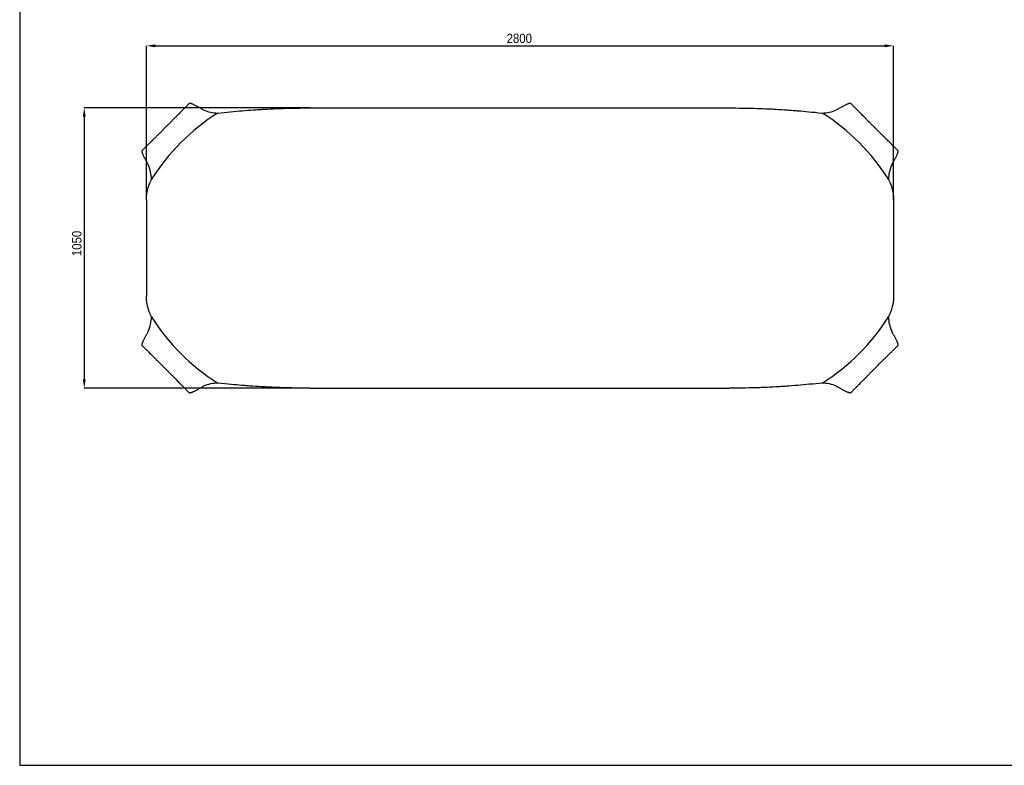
# Model space of a CAD drawing. Header units: millimetres. Extents: x -171 to 1245, y 5 to 522.
# Tile 8 of 14: x 507 to 876, y 6 to 285. Entities that reach past the tile are written whole.
import ezdxf

# ---------------------------------------------------------------- set-up
doc = ezdxf.new("R2010")
doc.units = ezdxf.units.MM
doc.header["$PDSIZE"] = -1
doc.linetypes.add('SLD-Solido', pattern=[0])
doc.layers.add('QUOTE', color=1, linetype='SLD-Solido')
doc.layers.add('SCHIZZI', color=9, linetype='Continuous')
doc.styles.add('SLDTEXTSTYLE1', font='GOTHIC.TTF', dxfattribs={"width": 0.913})
doc.dimstyles.new('SLDDIMSTYLE0', dxfattribs={"dimtxt": 3.5, "dimasz": 3.302, "dimexe": 0, "dimexo": 0.0625, "dimgap": 0.875, "dimtad": 1, "dimdec": 1, "dimlfac": 10, "dimrnd": 1e-09, "dimzin": 12, "dimdsep": 46, "dimtxsty": 'SLDTEXTSTYLE1', "dimsah": 1, "dimcen": 0.09, "dimadec": 0, "dimazin": 3, "dimtfac": 1, "dimtdec": 1, "dimtofl": 0, "dimtmove": 0, "dimatfit": 3, "dimfxl": 1, "dimfrac": 2, "dimtolj": 1, "dimtzin": 12, "dimarcsym": 0})

# ---------------------------------------------------------------- blocks, each defined once
blk = doc.blocks.new('*D27')
at = {"layer": 'Defpoints', "color": 0, "transparency": 16777216}
for p in [(834.63, 275.35), (554.63, 217.6), (834.63, 217.6)]:
    blk.add_point(p, dxfattribs=at)
at = {"layer": 'QUOTE', "color": 0, "lineweight": -2, "transparency": 16777216}
for p, q in [((554.63, 217.67), (554.63, 275.35)), ((557.93, 275.35), (831.32, 275.35)), ((834.63, 217.67), (834.63, 275.35))]:
    blk.add_line(p, q, dxfattribs=at)
at = {"layer": 'QUOTE', "color": 0, "transparency": 16777216}
for points in [[(557.93, 275.9), (557.93, 274.8), (554.63, 275.35)], [(831.32, 275.9), (831.32, 274.8), (834.63, 275.35)]]:
    blk.add_solid(points, dxfattribs=at)
at = {"layer": 'QUOTE', "color": 0, "transparency": 16777216, "insert": (694.37, 279.9), "char_height": 3.5, "attachment_point": 2, "style": 'SLDTEXTSTYLE1'}
blk.add_mtext('\\A1;2800', dxfattribs=at)
blk = doc.blocks.new('*D28')
at = {"layer": 'Defpoints', "color": 0, "transparency": 16777216}
for p in [(616.05, 252.06), (531.33, 147.06), (616.05, 147.06)]:
    blk.add_point(p, dxfattribs=at)
at = {"layer": 'QUOTE', "color": 0, "lineweight": -2, "transparency": 16777216}
for p, q in [((615.99, 252.06), (531.33, 252.06)), ((531.33, 248.76), (531.33, 150.36)), ((615.99, 147.06), (531.33, 147.06))]:
    blk.add_line(p, q, dxfattribs=at)
at = {"layer": 'QUOTE', "color": 0, "transparency": 16777216}
for points in [[(530.78, 248.76), (531.88, 248.76), (531.33, 252.06)], [(530.78, 150.36), (531.88, 150.36), (531.33, 147.06)]]:
    blk.add_solid(points, dxfattribs=at)
at = {"layer": 'QUOTE', "color": 0, "transparency": 16777216, "insert": (526.78, 201.29), "char_height": 3.5, "attachment_point": 2, "rotation": 90, "style": 'SLDTEXTSTYLE1'}
blk.add_mtext('\\A1;1050', dxfattribs=at)

msp = doc.modelspace()

# ---------------------------------------------------------------- linework, layer by layer
for p, q in [((616.0492, 252.058), (773.2046, 252.058)), ((571.6198, 242.91), (571.6368, 242.9078)), ((554.6269, 217.6037), (554.6269, 181.5124)), ((834.6269, 217.6037), (834.6269, 181.5124)), ((817.634, 156.2061), (817.617, 156.2082)), ((616.0492, 147.058), (773.2046, 147.058))]:
    msp.add_line(p, q)
for centre, radius, start, end in [((581.5418, 263.7566), 13.6, 245.708164, 269.176612), ((807.712, 263.7566), 13.6, 270.823388, 294.291836), ((624.1272, 182.5577), 80, 122.327674, 147.672326), ((765.1266, 182.5577), 80, 32.327674, 57.672326), ((542.9283, 225.1432), 13.6, 0.823388, 24.291836), ((846.3255, 225.1432), 13.6, 155.708164, 179.176612), ((542.9283, 173.9729), 13.6, 335.708164, 359.176612), ((624.1272, 216.5583), 80, 212.327674, 237.672326), ((765.1266, 216.5583), 80, 302.327674, 327.672326), ((846.3255, 173.9729), 13.6, 180.823388, 204.291836), ((581.5418, 135.3594), 13.6, 90.823388, 114.291836), ((807.712, 135.3594), 13.6, 65.708164, 89.176612)]:
    msp.add_arc(centre, radius, start, end)
for points, knots in [([(570.5382, 253.6246), (570.229, 253.3128), (569.6386, 252.7172), (568.7936, 251.8662), (568.0306, 251.0986), (567.349, 250.4131), (566.7751, 249.8364), (566.3003, 249.3594), (565.9162, 248.9736), (565.5872, 248.6433), (565.3129, 248.3679), (565.0781, 248.1323), (564.8286, 247.8807), (564.5494, 247.5947), (564.2394, 247.2745), (563.9419, 246.964), (563.6548, 246.6659), (563.3399, 246.3479), (563.0214, 246.0319), (562.6829, 245.7023), (562.3521, 245.3839), (562.0795, 245.1265), (561.8721, 244.923), (561.6743, 244.7245), (561.4473, 244.4884), (561.1921, 244.2192), (560.9237, 243.9415), (560.6516, 243.6618), (560.2919, 243.2957), (559.8526, 242.8551), (559.418, 242.4286), (559.0325, 242.0523), (558.664, 241.6903), (558.2234, 241.2569), (557.7078, 240.7492), (557.1171, 240.1677), (556.4516, 239.5107), (555.7117, 238.7772), (554.896, 237.9678), (554.0041, 237.0824), (553.3834, 236.467), (553.0603, 236.1468)], [0, 0, 0, 0, 0.05155446, 0.09847163, 0.14081749, 0.17864233, 0.21198551, 0.23637059, 0.25767947, 0.27592399, 0.2911138, 0.30336595, 0.31495124, 0.33305967, 0.3525049, 0.37369899, 0.39636918, 0.41515594, 0.43468125, 0.45508934, 0.47464737, 0.49131933, 0.50041279, 0.50927076, 0.52397034, 0.53956777, 0.55547508, 0.57169126, 0.58801854, 0.61943649, 0.65004672, 0.66735014, 0.68831956, 0.71311931, 0.74185413, 0.77459725, 0.81140246, 0.85231238, 0.89736271, 0.94658314, 1, 1, 1, 1]), ([(575.947, 251.3608), (575.7677, 251.4587), (575.4086, 251.655), (574.8771, 251.9507), (574.3551, 252.2415), (573.8468, 252.523), (573.3561, 252.79), (572.8881, 253.0371), (572.4475, 253.2579), (572.0403, 253.4454), (571.6711, 253.5943), (571.3436, 253.6996), (571.0605, 253.7572), (570.8266, 253.762), (570.6487, 253.7212), (570.5754, 253.6515), (570.5424, 253.6202)], [0, 0, 0, 0, 0.07259786, 0.14541644, 0.21848403, 0.29180335, 0.36537658, 0.43912284, 0.51272497, 0.58589113, 0.6584103, 0.73011487, 0.80105889, 0.87163324, 0.94234882, 1, 1, 1, 1]), ([(581.3463, 250.158), (582.9694, 250.3204), (584.548, 250.4758), (587.6165, 250.7648), (589.1062, 250.8983), (591.997, 251.1401), (593.3979, 251.2483), (595.4327, 251.3916), (596.0998, 251.4362), (597.0839, 251.4986), (597.4091, 251.5186), (597.8928, 251.5475), (598.0534, 251.557), (598.2931, 251.5709), (598.3729, 251.5755), (598.4922, 251.5823), (598.532, 251.5846), (598.5915, 251.588), (598.6114, 251.5891), (598.6411, 251.5908), (598.651, 251.5913), (598.6659, 251.5922), (598.6708, 251.5924), (598.6783, 251.5929), (598.6807, 251.593), (598.6845, 251.5932), (598.6857, 251.5933), (598.6882, 251.5934), (598.6891, 251.5935), (600.2501, 251.6813), (601.7529, 251.7533), (603.9223, 251.8411), (604.6313, 251.867), (605.6736, 251.9014), (606.0175, 251.9121), (606.528, 251.927), (606.6973, 251.9319), (606.9499, 251.9388), (607.0339, 251.9411), (607.1595, 251.9445), (607.2014, 251.9456), (607.264, 251.9472), (607.2849, 251.9478), (607.3162, 251.9486), (607.3266, 251.9489), (607.3422, 251.9493), (607.3474, 251.9494), (607.3553, 251.9496), (607.3579, 251.9497), (607.3618, 251.9498), (607.3631, 251.9498), (607.3657, 251.9499), (607.3673, 251.9499), (608.3529, 251.9754), (609.5687, 252.0019), (612.4623, 252.0432), (614.1402, 252.058), (616.0492, 252.058)], [0, 0, 0, 0, 0.125, 0.125, 0.25, 0.25, 0.375, 0.375, 0.4375, 0.4375, 0.46875, 0.46875, 0.484375, 0.484375, 0.4921875, 0.4921875, 0.49609375, 0.49609375, 0.49804688, 0.49804688, 0.49902344, 0.49902344, 0.49951172, 0.49951172, 0.49975586, 0.49975586, 0.49987793, 0.49987793, 0.5, 0.5, 0.625, 0.625, 0.6875, 0.6875, 0.71875, 0.71875, 0.734375, 0.734375, 0.7421875, 0.7421875, 0.74609375, 0.74609375, 0.74804688, 0.74804688, 0.74902344, 0.74902344, 0.74951172, 0.74951172, 0.74975586, 0.74975586, 0.74987793, 0.74987793, 0.75, 0.75, 0.875, 0.875, 1, 1, 1, 1]), ([(773.2046, 252.058), (776.4107, 252.058), (779.4602, 252.0156), (783.7999, 251.8959), (785.2073, 251.8467), (787.2597, 251.7607), (787.9341, 251.7299), (788.931, 251.6809), (789.2608, 251.6641), (789.7519, 251.6382), (789.915, 251.6295), (790.1587, 251.6162), (790.2398, 251.6118), (790.3612, 251.605), (790.4017, 251.6028), (790.4824, 251.5983), (790.5224, 251.596), (791.8668, 251.5204), (793.2534, 251.4328), (795.4575, 251.2763), (796.2129, 251.2201), (797.1831, 251.1443), (797.3784, 251.1289), (797.6733, 251.1054), (797.772, 251.0975), (797.8957, 251.0875), (797.9204, 251.0855), (797.9576, 251.0825), (797.97, 251.0815), (797.9855, 251.0803), (797.9886, 251.08), (797.9932, 251.0797), (797.9948, 251.0795), (797.9979, 251.0793), (797.9991, 251.0792), (798.0042, 251.0788), (798.0083, 251.0784), (798.0451, 251.0755), (798.078, 251.0728), (798.3758, 251.0486), (798.6514, 251.0258), (800.0839, 250.9052), (801.4044, 250.7873), (804.3942, 250.5058), (806.0636, 250.3417), (807.9075, 250.158)], [0, 0, 0, 0, 0.25, 0.25, 0.375, 0.375, 0.4375, 0.4375, 0.46875, 0.46875, 0.484375, 0.484375, 0.4921875, 0.4921875, 0.49609375, 0.49609375, 0.5, 0.5, 0.625, 0.625, 0.6875, 0.6875, 0.703125, 0.703125, 0.7109375, 0.7109375, 0.71289062, 0.71289062, 0.71386719, 0.71386719, 0.71411133, 0.71411133, 0.7142334, 0.7142334, 0.71435547, 0.71435547, 0.71484375, 0.71484375, 0.71875, 0.71875, 0.75, 0.75, 0.875, 0.875, 1, 1, 1, 1]), ([(818.7114, 253.6202), (818.6784, 253.6515), (818.6051, 253.7212), (818.4272, 253.762), (818.1933, 253.7573), (817.9102, 253.6996), (817.5827, 253.5943), (817.2135, 253.4454), (816.8063, 253.2579), (816.3657, 253.0371), (815.8977, 252.7901), (815.407, 252.523), (814.8987, 252.2415), (814.3767, 251.9507), (813.8452, 251.655), (813.4861, 251.4587), (813.3068, 251.3608)], [0, 0, 0, 0, 0.05765137, 0.12836699, 0.19894137, 0.26988542, 0.34159001, 0.4141092, 0.48727537, 0.56087749, 0.63462374, 0.70819694, 0.78151622, 0.85458375, 0.92740224, 1, 1, 1, 1]), ([(836.1935, 236.1468), (835.8817, 236.4559), (835.2861, 237.0464), (834.4351, 237.8914), (833.6674, 238.6543), (832.982, 239.336), (832.4052, 239.9099), (831.9282, 240.3847), (831.5425, 240.7688), (831.2122, 241.0977), (830.9367, 241.372), (830.7011, 241.6069), (830.4495, 241.8564), (830.1635, 242.1356), (829.8434, 242.4456), (829.5329, 242.743), (829.2348, 243.0302), (828.9167, 243.345), (828.6008, 243.6635), (828.2711, 244.002), (827.9528, 244.3328), (827.6954, 244.6054), (827.4919, 244.8129), (827.2934, 245.0107), (827.0573, 245.2377), (826.7881, 245.4928), (826.5103, 245.7612), (826.2306, 246.0333), (825.8646, 246.3931), (825.424, 246.8323), (824.9975, 247.2669), (824.6212, 247.6525), (824.2591, 248.0209), (823.8258, 248.4615), (823.3181, 248.9771), (822.7366, 249.5678), (822.0796, 250.2333), (821.3461, 250.9733), (820.5366, 251.7889), (819.6513, 252.6808), (819.0359, 253.3016), (818.7156, 253.6246)], [0, 0, 0, 0, 0.05155446, 0.09847163, 0.14081749, 0.17864233, 0.21198551, 0.23637059, 0.25767947, 0.27592399, 0.2911138, 0.30336595, 0.31495124, 0.33305967, 0.3525049, 0.37369899, 0.39636918, 0.41515594, 0.43468125, 0.45508934, 0.47464737, 0.49131933, 0.50041279, 0.50927076, 0.52397034, 0.53956777, 0.55547508, 0.57169126, 0.58801854, 0.61943649, 0.65004672, 0.66735014, 0.68831956, 0.71311931, 0.74185413, 0.77459725, 0.81140246, 0.85231238, 0.89736271, 0.94658314, 1, 1, 1, 1]), ([(553.0648, 236.1425), (553.0335, 236.1096), (552.9637, 236.0362), (552.923, 235.8584), (552.9277, 235.6245), (552.9853, 235.3414), (553.0906, 235.0138), (553.2395, 234.6446), (553.427, 234.2375), (553.6478, 233.7969), (553.8949, 233.3288), (554.1619, 232.8382), (554.4434, 232.3298), (554.7343, 231.8078), (555.03, 231.2763), (555.2262, 230.9172), (555.3242, 230.738)], [0, 0, 0, 0, 0.057651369, 0.128366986, 0.198941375, 0.269885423, 0.341590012, 0.414109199, 0.487275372, 0.560877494, 0.634623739, 0.708196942, 0.78151622, 0.854583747, 0.927402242, 1, 1, 1, 1]), ([(833.9296, 230.738), (834.0276, 230.9172), (834.2238, 231.2763), (834.5195, 231.8078), (834.8104, 232.3298), (835.0919, 232.8382), (835.3589, 233.3288), (835.606, 233.7969), (835.8268, 234.2375), (836.0143, 234.6446), (836.1632, 235.0138), (836.2685, 235.3414), (836.3261, 235.6245), (836.3308, 235.8584), (836.2901, 236.0362), (836.2203, 236.1096), (836.189, 236.1425)], [0, 0, 0, 0, 0.072597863, 0.145416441, 0.218484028, 0.29180335, 0.365376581, 0.439122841, 0.512724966, 0.585891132, 0.658410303, 0.730114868, 0.801058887, 0.871633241, 0.94234882, 1, 1, 1, 1]), ([(554.6269, 217.6037), (554.6269, 218.0274), (554.6412, 218.4022), (554.6719, 218.8914), (554.6837, 219.0423), (554.7025, 219.2503), (554.709, 219.3166), (554.7187, 219.4115), (554.722, 219.4423), (554.727, 219.4875), (554.7286, 219.5024), (554.7311, 219.5244), (554.7319, 219.5316), (554.7332, 219.5425), (554.7336, 219.5461), (554.7342, 219.5515), (554.7344, 219.5533), (554.7347, 219.556), (554.7348, 219.5569), (554.735, 219.5587), (554.7351, 219.5592), (554.7715, 219.873), (554.8182, 220.1912), (554.9067, 220.6767), (554.9393, 220.84), (554.9929, 221.0869), (555.0116, 221.1696), (555.0408, 221.2941), (555.0508, 221.3357), (555.066, 221.3982), (555.0712, 221.4191), (555.0789, 221.4504), (555.0815, 221.4608), (555.0855, 221.4765), (555.0868, 221.4817), (555.0887, 221.4896), (555.0894, 221.4922), (555.0907, 221.4974), (555.0915, 221.5003), (555.1671, 221.8), (555.2558, 222.1113), (555.412, 222.5993), (555.4678, 222.7655), (555.5426, 222.9776), (555.5578, 223.0202), (555.5809, 223.0845), (555.5887, 223.106), (555.5985, 223.1329), (555.6004, 223.1383), (555.6034, 223.1464), (555.6044, 223.1491), (555.6059, 223.1531), (555.6064, 223.1547), (555.6071, 223.1566), (555.6074, 223.1575), (555.6105, 223.1657), (555.6132, 223.1731), (555.6377, 223.2398), (555.6607, 223.3014), (555.7823, 223.6207), (555.9004, 223.9128), (556.1815, 224.5706), (556.3446, 224.9362), (556.5269, 225.3386)], [0, 0, 0, 0, 0.125, 0.125, 0.1875, 0.1875, 0.21875, 0.21875, 0.234375, 0.234375, 0.2421875, 0.2421875, 0.24609375, 0.24609375, 0.24804688, 0.24804688, 0.24902344, 0.24902344, 0.24951172, 0.24951172, 0.25, 0.25, 0.375, 0.375, 0.4375, 0.4375, 0.46875, 0.46875, 0.484375, 0.484375, 0.4921875, 0.4921875, 0.49609375, 0.49609375, 0.49804688, 0.49804688, 0.49902344, 0.49902344, 0.5, 0.5, 0.625, 0.625, 0.6875, 0.6875, 0.703125, 0.703125, 0.7109375, 0.7109375, 0.71289062, 0.71289062, 0.71386719, 0.71386719, 0.71435547, 0.71435547, 0.71484375, 0.71484375, 0.71875, 0.71875, 0.75, 0.75, 0.875, 0.875, 1, 1, 1, 1]), ([(832.7269, 225.3386), (832.8984, 224.961), (833.0562, 224.6081), (833.3374, 223.9515), (833.4609, 223.6478), (833.5939, 223.2989), (833.6195, 223.2307), (833.6563, 223.1307), (833.6683, 223.0977), (833.683, 223.057), (833.6856, 223.0497), (833.693, 223.0292), (833.6967, 223.0189), (833.7077, 222.9881), (833.715, 222.9676), (833.7803, 222.783), (833.8352, 222.6202), (833.939, 222.2968), (833.9879, 222.1364), (834.0565, 221.8974), (834.0786, 221.8181), (834.1106, 221.6995), (834.121, 221.6601), (834.1365, 221.601), (834.1416, 221.5813), (834.1491, 221.5519), (834.1516, 221.542), (834.1554, 221.5273), (834.1566, 221.5224), (834.1585, 221.515), (834.1591, 221.5126), (834.1604, 221.5077), (834.1609, 221.5055), (834.2489, 221.157), (834.3209, 220.8223), (834.4089, 220.3367), (834.435, 220.1776), (834.4695, 219.9431), (834.4803, 219.8657), (834.4954, 219.7505), (834.5003, 219.7122), (834.5073, 219.6552), (834.5096, 219.6362), (834.513, 219.6078), (834.5141, 219.5983), (834.5158, 219.5841), (834.5163, 219.5794), (834.5172, 219.5723), (834.5174, 219.57), (834.5179, 219.5664), (834.518, 219.5653), (834.5183, 219.5629), (834.5184, 219.5614), (834.5441, 219.3388), (834.5706, 219.0649), (834.612, 218.4126), (834.6269, 218.0343), (834.6269, 217.6037)], [0, 0, 0, 0, 0.125, 0.125, 0.25, 0.25, 0.28125, 0.28125, 0.296875, 0.296875, 0.30078125, 0.30078125, 0.3046875, 0.3046875, 0.3125, 0.3125, 0.375, 0.375, 0.4375, 0.4375, 0.46875, 0.46875, 0.484375, 0.484375, 0.4921875, 0.4921875, 0.49609375, 0.49609375, 0.49804688, 0.49804688, 0.49902344, 0.49902344, 0.5, 0.5, 0.625, 0.625, 0.6875, 0.6875, 0.71875, 0.71875, 0.734375, 0.734375, 0.7421875, 0.7421875, 0.74609375, 0.74609375, 0.74804688, 0.74804688, 0.74902344, 0.74902344, 0.74951172, 0.74951172, 0.75, 0.75, 0.875, 0.875, 1, 1, 1, 1]), ([(556.5269, 173.7775), (556.3554, 174.1551), (556.1976, 174.508), (555.9164, 175.1646), (555.793, 175.4683), (555.6599, 175.8172), (555.6343, 175.8854), (555.5975, 175.9854), (555.5855, 176.0184), (555.5708, 176.0591), (555.5682, 176.0663), (555.5608, 176.0869), (555.5571, 176.0972), (555.5461, 176.128), (555.5388, 176.1485), (555.4735, 176.3331), (555.4186, 176.4959), (555.3148, 176.8192), (555.2659, 176.9797), (555.1973, 177.2186), (555.1752, 177.298), (555.1432, 177.4166), (555.1328, 177.456), (555.1173, 177.5151), (555.1122, 177.5347), (555.1047, 177.5642), (555.1022, 177.574), (555.0984, 177.5888), (555.0972, 177.5937), (555.0953, 177.601), (555.0947, 177.6035), (555.0934, 177.6084), (555.0929, 177.6106), (555.0049, 177.959), (554.9329, 178.2938), (554.8449, 178.7793), (554.8188, 178.9384), (554.7843, 179.1729), (554.7735, 179.2504), (554.7584, 179.3656), (554.7535, 179.4038), (554.7465, 179.4609), (554.7442, 179.4799), (554.7408, 179.5083), (554.7397, 179.5178), (554.738, 179.532), (554.7375, 179.5367), (554.7366, 179.5438), (554.7364, 179.5461), (554.7359, 179.5496), (554.7358, 179.5508), (554.7355, 179.5532), (554.7354, 179.5547), (554.7097, 179.7772), (554.6832, 180.0512), (554.6418, 180.7035), (554.6269, 181.0818), (554.6269, 181.5124)], [0, 0, 0, 0, 0.125, 0.125, 0.25, 0.25, 0.28125, 0.28125, 0.296875, 0.296875, 0.30078125, 0.30078125, 0.3046875, 0.3046875, 0.3125, 0.3125, 0.375, 0.375, 0.4375, 0.4375, 0.46875, 0.46875, 0.484375, 0.484375, 0.4921875, 0.4921875, 0.49609375, 0.49609375, 0.49804688, 0.49804688, 0.49902344, 0.49902344, 0.5, 0.5, 0.625, 0.625, 0.6875, 0.6875, 0.71875, 0.71875, 0.734375, 0.734375, 0.7421875, 0.7421875, 0.74609375, 0.74609375, 0.74804688, 0.74804688, 0.74902344, 0.74902344, 0.74951172, 0.74951172, 0.75, 0.75, 0.875, 0.875, 1, 1, 1, 1]), ([(834.6269, 181.5124), (834.6269, 181.0887), (834.6126, 180.7138), (834.5819, 180.2246), (834.5701, 180.0738), (834.5513, 179.8658), (834.5448, 179.7995), (834.5351, 179.7046), (834.5318, 179.6737), (834.5268, 179.6286), (834.5252, 179.6137), (834.5227, 179.5917), (834.5219, 179.5844), (834.5206, 179.5736), (834.5202, 179.57), (834.5196, 179.5646), (834.5194, 179.5628), (834.5191, 179.5601), (834.519, 179.5592), (834.5188, 179.5574), (834.5187, 179.5569), (834.4823, 179.243), (834.4356, 178.9249), (834.3471, 178.4393), (834.3145, 178.2761), (834.2609, 178.0292), (834.2422, 177.9465), (834.213, 177.822), (834.203, 177.7804), (834.1878, 177.7179), (834.1826, 177.697), (834.1749, 177.6657), (834.1723, 177.6552), (834.1683, 177.6396), (834.167, 177.6343), (834.1651, 177.6265), (834.1644, 177.6239), (834.1631, 177.6187), (834.1624, 177.6157), (834.0867, 177.3161), (833.998, 177.0048), (833.8418, 176.5168), (833.786, 176.3506), (833.7112, 176.1385), (833.696, 176.0959), (833.6729, 176.0316), (833.6651, 176.0101), (833.6553, 175.9832), (833.6534, 175.9778), (833.6504, 175.9697), (833.6494, 175.967), (833.6479, 175.9629), (833.6474, 175.9613), (833.6467, 175.9595), (833.6464, 175.9586), (833.6433, 175.9503), (833.6406, 175.943), (833.6161, 175.8763), (833.5931, 175.8147), (833.4715, 175.4954), (833.3534, 175.2033), (833.0723, 174.5455), (832.9092, 174.1799), (832.7269, 173.7775)], [0, 0, 0, 0, 0.125, 0.125, 0.1875, 0.1875, 0.21875, 0.21875, 0.234375, 0.234375, 0.2421875, 0.2421875, 0.24609375, 0.24609375, 0.24804688, 0.24804688, 0.24902344, 0.24902344, 0.24951172, 0.24951172, 0.25, 0.25, 0.375, 0.375, 0.4375, 0.4375, 0.46875, 0.46875, 0.484375, 0.484375, 0.4921875, 0.4921875, 0.49609375, 0.49609375, 0.49804688, 0.49804688, 0.49902344, 0.49902344, 0.5, 0.5, 0.625, 0.625, 0.6875, 0.6875, 0.703125, 0.703125, 0.7109375, 0.7109375, 0.71289062, 0.71289062, 0.71386719, 0.71386719, 0.71435547, 0.71435547, 0.71484375, 0.71484375, 0.71875, 0.71875, 0.75, 0.75, 0.875, 0.875, 1, 1, 1, 1]), ([(555.3242, 168.3781), (555.2262, 168.1988), (555.03, 167.8398), (554.7343, 167.3083), (554.4434, 166.7863), (554.1619, 166.2779), (553.8949, 165.7872), (553.6478, 165.3192), (553.427, 164.8786), (553.2395, 164.4714), (553.0906, 164.1023), (552.9853, 163.7747), (552.9277, 163.4916), (552.923, 163.2577), (552.9637, 163.0799), (553.0335, 163.0065), (553.0648, 162.9736)], [0, 0, 0, 0, 0.07259786, 0.14541644, 0.21848403, 0.29180335, 0.36537658, 0.43912284, 0.51272497, 0.58589113, 0.6584103, 0.73011487, 0.80105889, 0.87163324, 0.94234882, 1, 1, 1, 1]), ([(836.189, 162.9736), (836.2203, 163.0065), (836.2901, 163.0799), (836.3308, 163.2577), (836.3261, 163.4916), (836.2685, 163.7747), (836.1632, 164.1023), (836.0143, 164.4714), (835.8268, 164.8786), (835.606, 165.3192), (835.3589, 165.7872), (835.0919, 166.2779), (834.8104, 166.7863), (834.5195, 167.3083), (834.2238, 167.8398), (834.0276, 168.1988), (833.9296, 168.3781)], [0, 0, 0, 0, 0.057651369, 0.128366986, 0.198941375, 0.269885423, 0.341590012, 0.414109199, 0.487275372, 0.560877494, 0.634623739, 0.708196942, 0.78151622, 0.854583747, 0.927402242, 1, 1, 1, 1]), ([(553.0603, 162.9693), (553.3721, 162.6602), (553.9677, 162.0697), (554.8187, 161.2247), (555.5864, 160.4618), (556.2718, 159.7801), (556.8486, 159.2062), (557.3256, 158.7314), (557.7113, 158.3473), (558.0416, 158.0184), (558.3171, 157.7441), (558.5527, 157.5092), (558.8043, 157.2597), (559.0903, 156.9805), (559.4104, 156.6705), (559.7209, 156.3731), (560.019, 156.0859), (560.3371, 155.771), (560.653, 155.4526), (560.9827, 155.114), (561.301, 154.7832), (561.5584, 154.5107), (561.762, 154.3032), (561.9604, 154.1054), (562.1965, 153.8784), (562.4657, 153.6233), (562.7435, 153.3549), (563.0232, 153.0828), (563.3892, 152.723), (563.8298, 152.2838), (564.2563, 151.8492), (564.6326, 151.4636), (564.9947, 151.0952), (565.428, 150.6545), (565.9357, 150.139), (566.5172, 149.5483), (567.1742, 148.8827), (567.9077, 148.1428), (568.7172, 147.3272), (569.6025, 146.4352), (570.2179, 145.8145), (570.5382, 145.4914)], [0, 0, 0, 0, 0.05155446, 0.09847163, 0.14081749, 0.17864233, 0.21198551, 0.23637059, 0.25767947, 0.27592399, 0.2911138, 0.30336595, 0.31495124, 0.33305967, 0.3525049, 0.37369899, 0.39636918, 0.41515594, 0.43468125, 0.45508934, 0.47464737, 0.49131933, 0.50041279, 0.50927076, 0.52397034, 0.53956777, 0.55547508, 0.57169126, 0.58801854, 0.61943649, 0.65004672, 0.66735014, 0.68831956, 0.71311931, 0.74185413, 0.77459725, 0.81140246, 0.85231238, 0.89736271, 0.94658314, 1, 1, 1, 1]), ([(818.7156, 145.4914), (819.0248, 145.8033), (819.6152, 146.3988), (820.4602, 147.2498), (821.2232, 148.0175), (821.9048, 148.7029), (822.4787, 149.2797), (822.9535, 149.7567), (823.3376, 150.1425), (823.6666, 150.4727), (823.9409, 150.7482), (824.1757, 150.9838), (824.4252, 151.2354), (824.7044, 151.5214), (825.0144, 151.8415), (825.3119, 152.1521), (825.5991, 152.4502), (825.9139, 152.7682), (826.2324, 153.0842), (826.5709, 153.4138), (826.9017, 153.7322), (827.1743, 153.9896), (827.3817, 154.1931), (827.5795, 154.3915), (827.8065, 154.6277), (828.0617, 154.8968), (828.3301, 155.1746), (828.6022, 155.4543), (828.9619, 155.8204), (829.4012, 156.261), (829.8358, 156.6874), (830.2213, 157.0638), (830.5898, 157.4258), (831.0304, 157.8592), (831.546, 158.3668), (832.1367, 158.9484), (832.8022, 159.6053), (833.5421, 160.3388), (834.3578, 161.1483), (835.2497, 162.0336), (835.8704, 162.649), (836.1935, 162.9693)], [0, 0, 0, 0, 0.05155446, 0.09847163, 0.14081749, 0.17864233, 0.21198551, 0.23637059, 0.25767947, 0.27592399, 0.2911138, 0.30336595, 0.31495124, 0.33305967, 0.3525049, 0.37369899, 0.39636918, 0.41515594, 0.43468125, 0.45508934, 0.47464737, 0.49131933, 0.50041279, 0.50927076, 0.52397034, 0.53956777, 0.55547508, 0.57169126, 0.58801854, 0.61943649, 0.65004672, 0.66735014, 0.68831956, 0.71311931, 0.74185413, 0.77459725, 0.81140246, 0.85231238, 0.89736271, 0.94658314, 1, 1, 1, 1]), ([(570.5424, 145.4959), (570.5754, 145.4646), (570.6487, 145.3949), (570.8266, 145.3541), (571.0605, 145.3588), (571.3436, 145.4165), (571.6711, 145.5218), (572.0403, 145.6706), (572.4475, 145.8582), (572.8881, 146.079), (573.3561, 146.326), (573.8468, 146.593), (574.3551, 146.8746), (574.8772, 147.1654), (575.4086, 147.4611), (575.7677, 147.6574), (575.947, 147.7553)], [0, 0, 0, 0, 0.057651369, 0.128366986, 0.198941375, 0.269885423, 0.341590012, 0.414109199, 0.487275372, 0.560877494, 0.634623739, 0.708196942, 0.78151622, 0.854583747, 0.927402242, 1, 1, 1, 1]), ([(616.0492, 147.058), (612.8431, 147.058), (609.7936, 147.1005), (605.4539, 147.2202), (604.0465, 147.2693), (601.9941, 147.3554), (601.3197, 147.3862), (600.3228, 147.4352), (599.993, 147.452), (599.5019, 147.4778), (599.3388, 147.4866), (599.0951, 147.4999), (599.014, 147.5043), (598.8926, 147.5111), (598.8521, 147.5133), (598.7714, 147.5178), (598.7314, 147.52), (597.387, 147.5957), (596.0004, 147.6833), (593.7963, 147.8397), (593.0409, 147.896), (592.0707, 147.9717), (591.8754, 147.9872), (591.5805, 148.0107), (591.4818, 148.0186), (591.3581, 148.0285), (591.3334, 148.0305), (591.2962, 148.0335), (591.2838, 148.0345), (591.2683, 148.0358), (591.2652, 148.0361), (591.2606, 148.0364), (591.259, 148.0366), (591.2559, 148.0368), (591.2547, 148.0369), (591.2496, 148.0373), (591.2455, 148.0376), (591.2087, 148.0406), (591.1758, 148.0433), (590.878, 148.0675), (590.6024, 148.0903), (589.1699, 148.2109), (587.8495, 148.3287), (584.8596, 148.6103), (583.1902, 148.7744), (581.3463, 148.958)], [0, 0, 0, 0, 0.25, 0.25, 0.375, 0.375, 0.4375, 0.4375, 0.46875, 0.46875, 0.484375, 0.484375, 0.4921875, 0.4921875, 0.49609375, 0.49609375, 0.5, 0.5, 0.625, 0.625, 0.6875, 0.6875, 0.703125, 0.703125, 0.7109375, 0.7109375, 0.71289062, 0.71289062, 0.71386719, 0.71386719, 0.71411133, 0.71411133, 0.7142334, 0.7142334, 0.71435547, 0.71435547, 0.71484375, 0.71484375, 0.71875, 0.71875, 0.75, 0.75, 0.875, 0.875, 1, 1, 1, 1]), ([(807.9075, 148.958), (806.2844, 148.7957), (804.7058, 148.6403), (801.6373, 148.3513), (800.1476, 148.2177), (797.2568, 147.976), (795.8559, 147.8678), (793.8211, 147.7245), (793.154, 147.6799), (792.1699, 147.6175), (791.8447, 147.5975), (791.361, 147.5686), (791.2004, 147.5591), (790.9607, 147.5452), (790.8809, 147.5406), (790.7616, 147.5338), (790.7218, 147.5315), (790.6623, 147.5281), (790.6424, 147.527), (790.6127, 147.5253), (790.6028, 147.5248), (790.5879, 147.5239), (790.583, 147.5236), (790.5755, 147.5232), (790.5731, 147.5231), (790.5693, 147.5229), (790.5681, 147.5228), (790.5656, 147.5227), (790.5647, 147.5226), (789.0037, 147.4348), (787.5009, 147.3627), (785.3315, 147.275), (784.6225, 147.2491), (783.5802, 147.2147), (783.2363, 147.204), (782.7258, 147.189), (782.5565, 147.1842), (782.3039, 147.1772), (782.2199, 147.175), (782.0943, 147.1716), (782.0524, 147.1705), (781.9898, 147.1688), (781.9689, 147.1683), (781.9376, 147.1675), (781.9272, 147.1672), (781.9116, 147.1668), (781.9064, 147.1667), (781.8985, 147.1665), (781.8959, 147.1664), (781.892, 147.1663), (781.8907, 147.1663), (781.8881, 147.1662), (781.8865, 147.1662), (780.9009, 147.1406), (779.6851, 147.1142), (776.7915, 147.0729), (775.1136, 147.058), (773.2046, 147.058)], [0, 0, 0, 0, 0.125, 0.125, 0.25, 0.25, 0.375, 0.375, 0.4375, 0.4375, 0.46875, 0.46875, 0.484375, 0.484375, 0.4921875, 0.4921875, 0.49609375, 0.49609375, 0.49804688, 0.49804688, 0.49902344, 0.49902344, 0.49951172, 0.49951172, 0.49975586, 0.49975586, 0.49987793, 0.49987793, 0.5, 0.5, 0.625, 0.625, 0.6875, 0.6875, 0.71875, 0.71875, 0.734375, 0.734375, 0.7421875, 0.7421875, 0.74609375, 0.74609375, 0.74804688, 0.74804688, 0.74902344, 0.74902344, 0.74951172, 0.74951172, 0.74975586, 0.74975586, 0.74987793, 0.74987793, 0.75, 0.75, 0.875, 0.875, 1, 1, 1, 1]), ([(813.3068, 147.7553), (813.4861, 147.6574), (813.8452, 147.4611), (814.3767, 147.1654), (814.8987, 146.8746), (815.4071, 146.5931), (815.8977, 146.326), (816.3657, 146.079), (816.8063, 145.8582), (817.2135, 145.6706), (817.5827, 145.5218), (817.9102, 145.4165), (818.1933, 145.3588), (818.4272, 145.3541), (818.6051, 145.3949), (818.6784, 145.4646), (818.7114, 145.4959)], [0, 0, 0, 0, 0.07259786, 0.14541644, 0.21848403, 0.29180335, 0.36537658, 0.43912284, 0.51272497, 0.58589113, 0.6584103, 0.73011487, 0.80105889, 0.87163324, 0.94234882, 1, 1, 1, 1])]:
    msp.add_open_spline(points, degree=3, knots=knots)
at = {"layer": 'SCHIZZI', "color": 13, "true_color": 0xb45a5a}
for p, q in [((507.1336, 522.3373), (507.1336, 5.7373)), ((507.1336, 5.7373), (1245.1336, 5.7373))]:
    msp.add_line(p, q, dxfattribs=at)

# ---------------------------------------------------------------- dimensions: what is measured, and where the dimension line sits
at = {"layer": 'QUOTE'}
dim = msp.add_linear_dim(base=(834.6269, 275.3518), p1=(554.6269, 217.6037), p2=(834.6269, 217.6037), dimstyle='SLDDIMSTYLE0', dxfattribs=at)
dim.commit()
dim.dimension.update_dxf_attribs({"geometry": '*D27', "text_midpoint": (694.3712, 275.3518), "dimtype": 160})
dim = msp.add_linear_dim(base=(531.3331, 147.058), p1=(616.0492, 252.058), p2=(616.0492, 147.058), angle=90, dimstyle='SLDDIMSTYLE0', dxfattribs=at)
dim.commit()
dim.dimension.update_dxf_attribs({"geometry": '*D28', "text_midpoint": (531.3331, 201.2872), "dimtype": 160})

doc.saveas('drawing.dxf')
